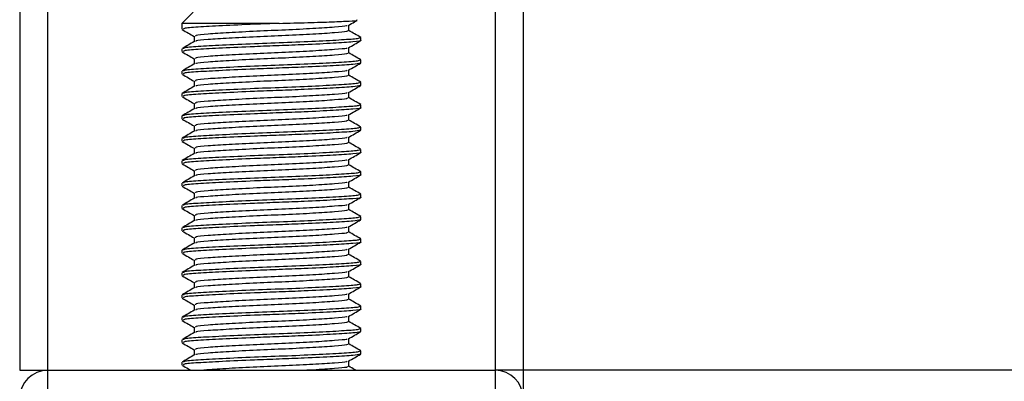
# Model space of a CAD drawing. Header units: millimetres. Extents: x 0 to 420, y 0 to 297.
# Tile 24 of 103: x 79.22 to 84.75, y 190.33 to 192.36. Entities that reach past the tile are written whole.
import ezdxf

# ---------------------------------------------------------------- set-up
doc = ezdxf.new("R2010")
doc.units = ezdxf.units.MM

msp = doc.modelspace()

# ---------------------------------------------------------------- linework, layer by layer
at = {"color": 7, "linetype": 'Continuous', "lineweight": 25}
for p, q in [((79.22102, 243.21663), (79.22102, 190.39268)), ((79.37823, 243.21663), (79.37823, 190.39268)), ((81.89366, 243.21663), (81.89366, 190.39268)), ((82.05087, 243.21663), (82.05087, 190.39268)), ((80.19574, 192.40502), (80.13286, 192.34214)), ((80.13286, 192.34214), (80.13286, 192.30889)), ((80.67956, 192.34214), (80.13286, 192.34214)), ((81.07095, 192.30098), (81.07095, 192.33164)), ((80.20093, 192.26954), (80.20093, 192.239)), ((81.13903, 192.24598), (81.13903, 192.26176)), ((80.13286, 192.19884), (80.13286, 192.18312)), ((81.07095, 192.17521), (81.07095, 192.20587)), ((80.20093, 192.14377), (80.20093, 192.11323)), ((81.13462, 192.12021), (81.13832, 192.11911)), ((81.13903, 192.12021), (81.13903, 192.13599)), ((80.13286, 192.07307), (80.13286, 192.05735)), ((81.07095, 192.04944), (81.07095, 192.08009)), ((80.20093, 192.018), (80.20093, 191.98746)), ((81.13462, 191.99444), (81.13832, 191.99334)), ((81.13903, 191.99444), (81.13903, 192.01022)), ((80.13286, 191.9473), (80.13286, 191.93158)), ((81.07095, 191.92367), (81.07095, 191.95432)), ((80.20093, 191.89222), (80.20093, 191.86169)), ((81.13903, 191.86867), (81.13903, 191.88445)), ((80.13286, 191.82153), (80.13286, 191.80581)), ((81.07095, 191.7979), (81.07095, 191.82855)), ((80.20093, 191.76645), (80.20093, 191.73591)), ((81.13903, 191.74289), (81.13903, 191.75868)), ((80.13286, 191.69576), (80.13286, 191.68004)), ((81.07095, 191.67212), (81.07095, 191.70278)), ((81.13462, 191.74289), (81.13832, 191.7418)), ((80.20093, 191.64068), (80.20093, 191.61014)), ((81.13903, 191.61712), (81.13903, 191.6329)), ((80.13286, 191.56999), (80.13286, 191.55426)), ((81.07095, 191.54635), (81.07095, 191.57701)), ((80.20093, 191.51491), (80.20093, 191.48437)), ((81.13903, 191.49135), (81.13903, 191.50713)), ((80.13286, 191.44421), (80.13286, 191.42849)), ((81.07095, 191.42058), (81.07095, 191.45124)), ((80.20093, 191.38914), (80.20093, 191.3586)), ((81.13903, 191.36558), (81.13903, 191.38136)), ((80.13286, 191.31844), (80.13286, 191.30272)), ((81.07095, 191.29481), (81.07095, 191.32547)), ((80.20093, 191.26337), (80.20093, 191.23283)), ((81.13903, 191.23981), (81.13903, 191.25559)), ((81.07095, 191.16904), (81.07095, 191.1997)), ((81.13462, 191.23981), (81.13832, 191.23871)), ((80.13286, 191.19267), (80.13286, 191.17695)), ((80.20093, 191.1376), (80.20093, 191.10706)), ((81.13903, 191.11404), (81.13903, 191.12982)), ((80.13286, 191.0669), (80.13286, 191.05118)), ((81.07095, 191.04327), (81.07095, 191.07392)), ((80.20093, 191.01183), (80.20093, 190.98129)), ((81.13903, 190.98827), (81.13903, 191.00405)), ((80.13286, 190.94113), (80.13286, 190.92541)), ((81.07095, 190.9175), (81.07095, 190.94815)), ((80.20093, 190.88605), (80.20093, 190.85551)), ((81.13903, 190.86249), (81.13903, 190.87828)), ((80.13286, 190.81536), (80.13286, 190.79964)), ((81.07095, 190.79173), (81.07095, 190.82238)), ((80.20093, 190.76028), (80.20093, 190.72974)), ((81.13903, 190.73672), (81.13903, 190.75251)), ((80.13286, 190.68959), (80.13286, 190.67386)), ((81.07095, 190.66595), (81.07095, 190.69661)), ((80.20093, 190.63451), (80.20093, 190.60397)), ((81.13462, 190.61095), (81.13832, 190.60985)), ((81.13903, 190.61095), (81.13903, 190.62673)), ((80.13286, 190.56381), (80.13286, 190.54809)), ((81.07095, 190.54018), (81.07095, 190.57084)), ((80.20093, 190.50874), (80.20093, 190.4782)), ((81.13462, 190.48518), (81.13832, 190.48408)), ((81.13903, 190.48518), (81.13903, 190.50096)), ((80.13286, 190.43804), (80.13286, 190.42232)), ((81.07095, 190.41441), (81.07095, 190.44507)), ((79.22102, 190.39268), (79.37823, 190.39268)), ((79.37823, 190.39268), (79.37823, 190.26691)), ((79.37823, 190.39268), (81.89366, 190.39268)), ((82.05087, 190.39268), (81.89366, 190.39268)), ((81.89366, 190.39268), (81.89366, 190.26691)), ((197.94913, 190.39268), (82.05087, 190.39268)), ((82.05087, 190.39268), (82.05087, 190.25433))]:
    msp.add_line(p, q, dxfattribs=at)
for centre, start, end in [((79.37823, 190.23547), 90, 180), ((81.89366, 190.23547), 0, 90)]:
    msp.add_arc(centre, 0.15721, start, end, dxfattribs=at)
for points, knots in [([(80.67956, 192.34214), (80.73441, 192.34348), (80.84409, 192.34618), (80.98313, 192.35079), (81.07884, 192.35505), (81.1242, 192.35824), (81.11596, 192.36036), (81.11371, 192.36094)], [0, 0, 0, 0, 0.2284813, 0.4569625, 0.6854437, 0.9140772, 1, 1, 1, 1]), ([(80.13479, 192.30705), (80.14618, 192.30046), (80.16823, 192.2877), (80.19027, 192.27493), (80.20093, 192.26875)], [0, 0, 0, 0, 0.5163558, 1, 1, 1, 1]), ([(80.67956, 192.34214), (80.63272, 192.34037), (80.52087, 192.33616), (80.35426, 192.32858), (80.21669, 192.32123), (80.13885, 192.31485), (80.14101, 192.31055), (80.14184, 192.30889)], [0, 0, 0, 0, 0.1684965, 0.4023825, 0.6300711, 0.8575321, 1, 1, 1, 1]), ([(81.06114, 192.33045), (81.06094, 192.3294), (81.06025, 192.32576), (80.99455, 192.32044), (80.87527, 192.3123), (80.71729, 192.3045), (80.549, 192.29757), (80.39246, 192.28927), (80.27338, 192.28193), (80.20603, 192.27553), (80.20793, 192.27122), (80.20867, 192.26955)], [0, 0, 0, 0, 0.0492908, 0.1712997, 0.2981292, 0.4238469, 0.5463291, 0.6737547, 0.7978, 0.9217212, 1, 1, 1, 1]), ([(81.0688, 192.33039), (81.08018, 192.33698), (81.09636, 192.34636), (81.11255, 192.35573), (81.11735, 192.35851)], [0, 0, 0, 0, 0.7031723, 1, 1, 1, 1]), ([(81.13049, 192.26176), (81.13085, 192.26001), (81.13174, 192.25565), (81.05174, 192.24968), (80.91244, 192.24155), (80.73009, 192.23376), (80.53539, 192.22682), (80.35436, 192.21852), (80.21666, 192.21118), (80.13885, 192.2048), (80.14101, 192.2005), (80.14184, 192.19884)], [0, 0, 0, 0, 0.0795242, 0.1977381, 0.3206174, 0.4424209, 0.5610929, 0.684549, 0.8047339, 0.9247987, 1, 1, 1, 1]), ([(81.06353, 192.30103), (81.06383, 192.29929), (81.06458, 192.29494), (80.99546, 192.28898), (80.87503, 192.28086), (80.71734, 192.27306), (80.54904, 192.26612), (80.39225, 192.25782), (80.27416, 192.25048), (80.20962, 192.24466), (80.21008, 192.24095), (80.21021, 192.23987)], [0, 0, 0, 0, 0.0812126, 0.2026951, 0.3289775, 0.4541529, 0.5761068, 0.7029826, 0.8264929, 0.9498795, 1, 1, 1, 1]), ([(81.13779, 192.26318), (81.1264, 192.26977), (81.10412, 192.28267), (81.08184, 192.29558), (81.07095, 192.30188)], [0, 0, 0, 0, 0.5112595, 1, 1, 1, 1]), ([(80.20243, 192.23986), (80.19104, 192.23327), (80.16826, 192.22007), (80.14549, 192.20689), (80.1341, 192.2003)], [0, 0, 0, 0, 0.4998987, 1, 1, 1, 1]), ([(81.13462, 192.24598), (81.13604, 192.24561), (81.14763, 192.24262), (81.09963, 192.23743), (80.99208, 192.23012), (80.83868, 192.22246), (80.68169, 192.21642), (80.52064, 192.21039), (80.35433, 192.2028), (80.21667, 192.19546), (80.13885, 192.18908), (80.14101, 192.18478), (80.14184, 192.18312)], [0, 0, 0, 0, 0.0167834, 0.13700153, 0.25698079, 0.38043598, 0.47226866, 0.56118953, 0.6846185, 0.80477694, 0.92481522, 1, 1, 1, 1]), ([(81.06114, 192.20468), (81.06094, 192.20363), (81.06025, 192.19999), (80.99455, 192.19467), (80.87527, 192.18653), (80.71729, 192.17873), (80.549, 192.17179), (80.39246, 192.16349), (80.27338, 192.15616), (80.20603, 192.14976), (80.20793, 192.14545), (80.20867, 192.14377)], [0, 0, 0, 0, 0.0492908, 0.1712997, 0.2981292, 0.4238469, 0.5463291, 0.6737547, 0.7978, 0.9217212, 1, 1, 1, 1]), ([(81.0688, 192.20462), (81.08018, 192.21121), (81.10294, 192.2244), (81.12571, 192.23758), (81.13709, 192.24417)], [0, 0, 0, 0, 0.4999098, 1, 1, 1, 1]), ([(80.13479, 192.18128), (80.14618, 192.17469), (80.16823, 192.16193), (80.19027, 192.14916), (80.20093, 192.14298)], [0, 0, 0, 0, 0.5163558, 1, 1, 1, 1]), ([(81.06353, 192.17526), (81.06383, 192.17352), (81.06458, 192.16917), (80.99546, 192.16321), (80.87503, 192.15509), (80.71734, 192.14729), (80.54904, 192.14035), (80.39225, 192.13205), (80.27416, 192.12471), (80.20962, 192.11888), (80.21008, 192.11517), (80.21021, 192.1141)], [0, 0, 0, 0, 0.0812126, 0.2026951, 0.3289775, 0.4541529, 0.5761068, 0.7029826, 0.8264929, 0.9498795, 1, 1, 1, 1]), ([(81.13779, 192.13741), (81.1264, 192.144), (81.10412, 192.1569), (81.08184, 192.16981), (81.07095, 192.17611)], [0, 0, 0, 0, 0.5112595, 1, 1, 1, 1]), ([(80.20243, 192.11409), (80.19104, 192.1075), (80.16826, 192.0943), (80.14549, 192.08112), (80.1341, 192.07452)], [0, 0, 0, 0, 0.4998987, 1, 1, 1, 1]), ([(81.13049, 192.13599), (81.13085, 192.13424), (81.13174, 192.12987), (81.05174, 192.12391), (80.91244, 192.11578), (80.73009, 192.10799), (80.53539, 192.10105), (80.35436, 192.09275), (80.21666, 192.08541), (80.13885, 192.07903), (80.14101, 192.07473), (80.14184, 192.07307)], [0, 0, 0, 0, 0.0795242, 0.1977381, 0.3206174, 0.4424209, 0.5610929, 0.684549, 0.8047339, 0.9247987, 1, 1, 1, 1]), ([(81.13407, 192.11841), (81.12449, 192.11615), (81.10436, 192.11139), (80.98973, 192.10436), (80.83914, 192.09669), (80.68159, 192.09065), (80.52068, 192.08462), (80.35431, 192.07703), (80.21667, 192.06969), (80.13885, 192.06331), (80.14101, 192.05901), (80.14184, 192.05735)], [0, 0, 0, 0, 0.11210007, 0.23554127, 0.36255871, 0.45704119, 0.54852784, 0.6755183, 0.79914386, 0.9226458, 1, 1, 1, 1]), ([(81.0688, 192.07885), (81.08018, 192.08544), (81.10294, 192.09863), (81.12571, 192.1118), (81.13709, 192.1184)], [0, 0, 0, 0, 0.4999098, 1, 1, 1, 1]), ([(80.13479, 192.05551), (80.14618, 192.04892), (80.16823, 192.03616), (80.19027, 192.02339), (80.20093, 192.01721)], [0, 0, 0, 0, 0.5163558, 1, 1, 1, 1]), ([(81.06114, 192.07891), (81.06094, 192.07786), (81.06025, 192.07422), (80.99455, 192.0689), (80.87527, 192.06075), (80.71729, 192.05296), (80.549, 192.04602), (80.39246, 192.03772), (80.27338, 192.03039), (80.20603, 192.02399), (80.20793, 192.01967), (80.20867, 192.018)], [0, 0, 0, 0, 0.04929084, 0.1712997, 0.29812922, 0.42384695, 0.54632913, 0.67375466, 0.7978, 0.92172117, 1, 1, 1, 1]), ([(81.06353, 192.04949), (81.06383, 192.04775), (81.06458, 192.0434), (80.99546, 192.03744), (80.87503, 192.02931), (80.71734, 192.02152), (80.54904, 192.01458), (80.39225, 192.00628), (80.27416, 191.99894), (80.20962, 191.99311), (80.21008, 191.9894), (80.21021, 191.98833)], [0, 0, 0, 0, 0.0812126, 0.2026951, 0.3289775, 0.4541529, 0.5761068, 0.7029826, 0.8264929, 0.9498795, 1, 1, 1, 1]), ([(81.13779, 192.01164), (81.1264, 192.01823), (81.10412, 192.03113), (81.08184, 192.04403), (81.07095, 192.05034)], [0, 0, 0, 0, 0.5112595, 1, 1, 1, 1]), ([(80.20243, 191.98832), (80.19104, 191.98172), (80.16826, 191.96853), (80.14549, 191.95535), (80.1341, 191.94875)], [0, 0, 0, 0, 0.4998987, 1, 1, 1, 1]), ([(81.13049, 192.01022), (81.13085, 192.00846), (81.13174, 192.0041), (81.05174, 191.99813), (80.91244, 191.99001), (80.73009, 191.98221), (80.53539, 191.97528), (80.35436, 191.96698), (80.21666, 191.95964), (80.13885, 191.95326), (80.14101, 191.94896), (80.14184, 191.9473)], [0, 0, 0, 0, 0.0795242, 0.1977381, 0.3206174, 0.4424209, 0.5610929, 0.684549, 0.8047339, 0.9247987, 1, 1, 1, 1]), ([(81.13407, 191.99264), (81.12449, 191.99038), (81.10436, 191.98562), (80.98973, 191.97859), (80.83914, 191.97092), (80.68159, 191.96488), (80.52068, 191.95885), (80.35431, 191.95126), (80.21667, 191.94392), (80.13885, 191.93754), (80.14101, 191.93323), (80.14184, 191.93158)], [0, 0, 0, 0, 0.1121001, 0.2355413, 0.3625587, 0.4570412, 0.5485278, 0.6755183, 0.7991439, 0.9226458, 1, 1, 1, 1]), ([(81.0688, 191.95308), (81.08018, 191.95967), (81.10294, 191.97285), (81.12571, 191.98603), (81.13709, 191.99262)], [0, 0, 0, 0, 0.4999098, 1, 1, 1, 1]), ([(80.13479, 191.92974), (80.14618, 191.92315), (80.16823, 191.91038), (80.19027, 191.89761), (80.20093, 191.89144)], [0, 0, 0, 0, 0.5163558, 1, 1, 1, 1]), ([(81.06114, 191.95314), (81.06094, 191.95209), (81.06025, 191.94845), (80.99455, 191.94312), (80.87527, 191.93498), (80.71729, 191.92719), (80.549, 191.92025), (80.39246, 191.91195), (80.27338, 191.90461), (80.20603, 191.89822), (80.20793, 191.8939), (80.20867, 191.89223)], [0, 0, 0, 0, 0.0492908, 0.1712997, 0.2981292, 0.4238469, 0.5463291, 0.6737547, 0.7978, 0.9217212, 1, 1, 1, 1]), ([(81.06353, 191.92372), (81.06383, 191.92198), (81.06458, 191.91762), (80.99546, 191.91167), (80.87503, 191.90354), (80.71734, 191.89575), (80.54904, 191.88881), (80.39225, 191.88051), (80.27416, 191.87317), (80.20962, 191.86734), (80.21008, 191.86363), (80.21021, 191.86256)], [0, 0, 0, 0, 0.0812126, 0.2026951, 0.3289775, 0.4541529, 0.5761068, 0.7029826, 0.8264929, 0.9498795, 1, 1, 1, 1]), ([(81.13779, 191.88587), (81.1264, 191.89246), (81.10412, 191.90536), (81.08184, 191.91826), (81.07095, 191.92457)], [0, 0, 0, 0, 0.5112595, 1, 1, 1, 1]), ([(80.20243, 191.86255), (80.19104, 191.85595), (80.16826, 191.84276), (80.14549, 191.82958), (80.1341, 191.82298)], [0, 0, 0, 0, 0.4998987, 1, 1, 1, 1]), ([(81.13049, 191.88445), (81.13085, 191.88269), (81.13174, 191.87833), (81.05174, 191.87236), (80.91244, 191.86424), (80.73009, 191.85644), (80.53539, 191.84951), (80.35436, 191.84121), (80.21666, 191.83387), (80.13885, 191.82749), (80.14101, 191.82318), (80.14184, 191.82153)], [0, 0, 0, 0, 0.0795242, 0.1977381, 0.3206174, 0.4424209, 0.5610929, 0.684549, 0.8047339, 0.9247987, 1, 1, 1, 1]), ([(81.13462, 191.86867), (81.13604, 191.8683), (81.14763, 191.8653), (81.09963, 191.86012), (80.99208, 191.8528), (80.83868, 191.84515), (80.68169, 191.83911), (80.52064, 191.83308), (80.35433, 191.82549), (80.21667, 191.81814), (80.13885, 191.81177), (80.14101, 191.80746), (80.14184, 191.80581)], [0, 0, 0, 0, 0.0167834, 0.1370015, 0.2569808, 0.380436, 0.4722687, 0.5611895, 0.6846185, 0.8047769, 0.9248152, 1, 1, 1, 1]), ([(81.0688, 191.82731), (81.08018, 191.8339), (81.10294, 191.84708), (81.12571, 191.86026), (81.13709, 191.86685)], [0, 0, 0, 0, 0.4999098, 1, 1, 1, 1]), ([(81.06114, 191.82736), (81.06094, 191.82632), (81.06025, 191.82268), (80.99455, 191.81735), (80.87527, 191.80921), (80.71729, 191.80142), (80.549, 191.79448), (80.39246, 191.78618), (80.27338, 191.77884), (80.20603, 191.77245), (80.20793, 191.76813), (80.20867, 191.76646)], [0, 0, 0, 0, 0.0492908, 0.1712997, 0.2981292, 0.4238469, 0.5463291, 0.6737547, 0.7978, 0.9217212, 1, 1, 1, 1]), ([(80.13479, 191.80397), (80.14618, 191.79738), (80.16823, 191.78461), (80.19027, 191.77184), (80.20093, 191.76567)], [0, 0, 0, 0, 0.5163558, 1, 1, 1, 1]), ([(81.13049, 191.75868), (81.13085, 191.75692), (81.13174, 191.75256), (81.05174, 191.74659), (80.91244, 191.73847), (80.73009, 191.73067), (80.53539, 191.72373), (80.35436, 191.71543), (80.21666, 191.7081), (80.13885, 191.70172), (80.14101, 191.69741), (80.14184, 191.69576)], [0, 0, 0, 0, 0.0795242, 0.1977381, 0.3206174, 0.4424209, 0.5610929, 0.684549, 0.8047339, 0.9247987, 1, 1, 1, 1]), ([(81.06353, 191.79795), (81.06383, 191.7962), (81.06458, 191.79185), (80.99546, 191.7859), (80.87503, 191.77777), (80.71734, 191.76998), (80.54904, 191.76304), (80.39225, 191.75474), (80.27416, 191.74739), (80.20962, 191.74157), (80.21008, 191.73786), (80.21021, 191.73679)], [0, 0, 0, 0, 0.08121257, 0.20269512, 0.32897753, 0.45415295, 0.57610678, 0.70298262, 0.82649287, 0.94987948, 1, 1, 1, 1]), ([(81.13779, 191.7601), (81.1264, 191.76669), (81.10412, 191.77959), (81.08184, 191.79249), (81.07095, 191.7988)], [0, 0, 0, 0, 0.5112595, 1, 1, 1, 1]), ([(80.20243, 191.73678), (80.19104, 191.73018), (80.16826, 191.71699), (80.14549, 191.7038), (80.1341, 191.69721)], [0, 0, 0, 0, 0.4998987, 1, 1, 1, 1]), ([(81.13407, 191.7411), (81.12449, 191.73883), (81.10436, 191.73407), (80.98973, 191.72705), (80.83914, 191.71937), (80.68159, 191.71333), (80.52068, 191.70731), (80.35431, 191.69972), (80.21667, 191.69237), (80.13885, 191.68599), (80.14101, 191.68169), (80.14184, 191.68004)], [0, 0, 0, 0, 0.1121001, 0.2355413, 0.3625587, 0.4570412, 0.5485278, 0.6755183, 0.7991439, 0.9226458, 1, 1, 1, 1]), ([(81.06114, 191.70159), (81.06094, 191.70055), (81.06025, 191.69691), (80.99455, 191.69158), (80.87527, 191.68344), (80.71729, 191.67565), (80.549, 191.66871), (80.39246, 191.66041), (80.27338, 191.65307), (80.20603, 191.64668), (80.20793, 191.64236), (80.20867, 191.64069)], [0, 0, 0, 0, 0.0492908, 0.1712997, 0.2981292, 0.4238469, 0.5463291, 0.6737547, 0.7978, 0.9217212, 1, 1, 1, 1]), ([(81.0688, 191.70154), (81.08018, 191.70813), (81.10294, 191.72131), (81.12571, 191.73449), (81.13709, 191.74108)], [0, 0, 0, 0, 0.4999098, 1, 1, 1, 1]), ([(80.13479, 191.6782), (80.14618, 191.67161), (80.16823, 191.65884), (80.19027, 191.64607), (80.20093, 191.6399)], [0, 0, 0, 0, 0.5163558, 1, 1, 1, 1]), ([(81.06353, 191.67218), (81.06383, 191.67043), (81.06458, 191.66608), (80.99546, 191.66012), (80.87503, 191.652), (80.71734, 191.6442), (80.54904, 191.63727), (80.39225, 191.62897), (80.27416, 191.62162), (80.20962, 191.6158), (80.21008, 191.61209), (80.21021, 191.61102)], [0, 0, 0, 0, 0.0812126, 0.2026951, 0.3289775, 0.4541529, 0.5761068, 0.7029826, 0.8264929, 0.9498795, 1, 1, 1, 1]), ([(81.13779, 191.63432), (81.1264, 191.64092), (81.10412, 191.65382), (81.08184, 191.66672), (81.07095, 191.67303)], [0, 0, 0, 0, 0.5112595, 1, 1, 1, 1]), ([(80.20243, 191.61101), (80.19104, 191.60441), (80.16826, 191.59122), (80.14549, 191.57803), (80.1341, 191.57144)], [0, 0, 0, 0, 0.49989867, 1, 1, 1, 1]), ([(81.13049, 191.6329), (81.13085, 191.63115), (81.13174, 191.62679), (81.05174, 191.62082), (80.91244, 191.6127), (80.73009, 191.6049), (80.53539, 191.59796), (80.35436, 191.58966), (80.21666, 191.58233), (80.13885, 191.57594), (80.14101, 191.57164), (80.14184, 191.56999)], [0, 0, 0, 0, 0.0795242, 0.1977381, 0.3206174, 0.4424209, 0.5610929, 0.684549, 0.8047339, 0.9247987, 1, 1, 1, 1]), ([(81.13462, 191.61712), (81.13604, 191.61676), (81.14763, 191.61376), (81.09963, 191.60858), (80.99208, 191.60126), (80.83868, 191.5936), (80.68169, 191.58756), (80.52064, 191.58154), (80.35433, 191.57395), (80.21667, 191.5666), (80.13885, 191.56022), (80.14101, 191.55592), (80.14184, 191.55426)], [0, 0, 0, 0, 0.0167834, 0.13700153, 0.25698079, 0.38043598, 0.47226866, 0.56118953, 0.6846185, 0.80477694, 0.92481522, 1, 1, 1, 1]), ([(81.0688, 191.57576), (81.08018, 191.58236), (81.10294, 191.59554), (81.12571, 191.60872), (81.13709, 191.61531)], [0, 0, 0, 0, 0.4999098, 1, 1, 1, 1]), ([(80.13479, 191.55242), (80.14618, 191.54583), (80.16823, 191.53307), (80.19027, 191.5203), (80.20093, 191.51412)], [0, 0, 0, 0, 0.5163558, 1, 1, 1, 1]), ([(81.06114, 191.57582), (81.06094, 191.57477), (81.06025, 191.57113), (80.99455, 191.56581), (80.87527, 191.55767), (80.71729, 191.54988), (80.549, 191.54294), (80.39246, 191.53464), (80.27338, 191.5273), (80.20603, 191.52091), (80.20793, 191.51659), (80.20867, 191.51492)], [0, 0, 0, 0, 0.0492908, 0.1712997, 0.2981292, 0.4238469, 0.5463291, 0.6737547, 0.7978, 0.9217212, 1, 1, 1, 1]), ([(81.06353, 191.5464), (81.06383, 191.54466), (81.06458, 191.54031), (80.99546, 191.53435), (80.87503, 191.52623), (80.71734, 191.51843), (80.54904, 191.51149), (80.39225, 191.5032), (80.27416, 191.49585), (80.20962, 191.49003), (80.21008, 191.48632), (80.21021, 191.48525)], [0, 0, 0, 0, 0.0812126, 0.2026951, 0.3289775, 0.4541529, 0.5761068, 0.7029826, 0.8264929, 0.9498795, 1, 1, 1, 1]), ([(81.13779, 191.50855), (81.1264, 191.51515), (81.10412, 191.52804), (81.08184, 191.54095), (81.07095, 191.54726)], [0, 0, 0, 0, 0.5112595, 1, 1, 1, 1]), ([(80.20243, 191.48523), (80.19104, 191.47864), (80.16826, 191.46545), (80.14549, 191.45226), (80.1341, 191.44567)], [0, 0, 0, 0, 0.4998987, 1, 1, 1, 1]), ([(81.13049, 191.50713), (81.13085, 191.50538), (81.13174, 191.50102), (81.05174, 191.49505), (80.91244, 191.48693), (80.73009, 191.47913), (80.53539, 191.47219), (80.35436, 191.46389), (80.21666, 191.45655), (80.13885, 191.45017), (80.14101, 191.44587), (80.14184, 191.44421)], [0, 0, 0, 0, 0.0795242, 0.1977381, 0.3206174, 0.4424209, 0.5610929, 0.684549, 0.8047339, 0.9247987, 1, 1, 1, 1]), ([(81.13462, 191.49135), (81.13604, 191.49098), (81.14763, 191.48799), (81.09963, 191.4828), (80.99208, 191.47549), (80.83868, 191.46783), (80.68169, 191.46179), (80.52064, 191.45577), (80.35433, 191.44818), (80.21667, 191.44083), (80.13885, 191.43445), (80.14101, 191.43015), (80.14184, 191.42849)], [0, 0, 0, 0, 0.0167834, 0.1370015, 0.2569808, 0.380436, 0.4722687, 0.5611895, 0.6846185, 0.8047769, 0.9248152, 1, 1, 1, 1]), ([(81.0688, 191.44999), (81.08018, 191.45658), (81.10294, 191.46977), (81.12571, 191.48295), (81.13709, 191.48954)], [0, 0, 0, 0, 0.4999098, 1, 1, 1, 1]), ([(80.13479, 191.42665), (80.14618, 191.42006), (80.16823, 191.4073), (80.19027, 191.39453), (80.20093, 191.38835)], [0, 0, 0, 0, 0.51635581, 1, 1, 1, 1]), ([(81.06114, 191.45005), (81.06094, 191.449), (81.06025, 191.44536), (80.99455, 191.44004), (80.87527, 191.4319), (80.71729, 191.42411), (80.549, 191.41717), (80.39246, 191.40887), (80.27338, 191.40153), (80.20603, 191.39513), (80.20793, 191.39082), (80.20867, 191.38915)], [0, 0, 0, 0, 0.0492908, 0.1712997, 0.2981292, 0.4238469, 0.5463291, 0.6737547, 0.7978, 0.9217212, 1, 1, 1, 1]), ([(81.06353, 191.42063), (81.06383, 191.41889), (81.06458, 191.41454), (80.99546, 191.40858), (80.87503, 191.40046), (80.71734, 191.39266), (80.54904, 191.38572), (80.39225, 191.37743), (80.27416, 191.37008), (80.20962, 191.36426), (80.21008, 191.36055), (80.21021, 191.35947)], [0, 0, 0, 0, 0.0812126, 0.2026951, 0.3289775, 0.4541529, 0.5761068, 0.7029826, 0.8264929, 0.9498795, 1, 1, 1, 1]), ([(81.13779, 191.38278), (81.1264, 191.38938), (81.10412, 191.40227), (81.08184, 191.41518), (81.07095, 191.42149)], [0, 0, 0, 0, 0.5112595, 1, 1, 1, 1]), ([(81.13049, 191.38136), (81.13085, 191.37961), (81.13174, 191.37525), (81.05174, 191.36928), (80.91244, 191.36115), (80.73009, 191.35336), (80.53539, 191.34642), (80.35436, 191.33812), (80.21666, 191.33078), (80.13885, 191.3244), (80.14101, 191.3201), (80.14184, 191.31844)], [0, 0, 0, 0, 0.07952416, 0.19773806, 0.32061745, 0.44242089, 0.56109289, 0.68454905, 0.80473395, 0.92479867, 1, 1, 1, 1]), ([(81.13462, 191.36558), (81.13604, 191.36521), (81.14763, 191.36222), (81.09963, 191.35703), (80.99208, 191.34972), (80.83868, 191.34206), (80.68169, 191.33602), (80.52064, 191.33), (80.35433, 191.32241), (80.21667, 191.31506), (80.13885, 191.30868), (80.14101, 191.30438), (80.14184, 191.30272)], [0, 0, 0, 0, 0.0167834, 0.1370015, 0.2569808, 0.380436, 0.4722687, 0.5611895, 0.6846185, 0.8047769, 0.9248152, 1, 1, 1, 1]), ([(81.0688, 191.32422), (81.08018, 191.33081), (81.10294, 191.344), (81.12571, 191.35718), (81.13709, 191.36377)], [0, 0, 0, 0, 0.4999098, 1, 1, 1, 1]), ([(80.20243, 191.35946), (80.19104, 191.35287), (80.16826, 191.33968), (80.14549, 191.32649), (80.1341, 191.3199)], [0, 0, 0, 0, 0.4998987, 1, 1, 1, 1]), ([(81.06114, 191.32428), (81.06094, 191.32323), (81.06025, 191.31959), (80.99455, 191.31427), (80.87527, 191.30613), (80.71729, 191.29833), (80.549, 191.29139), (80.39246, 191.2831), (80.27338, 191.27576), (80.20603, 191.26936), (80.20793, 191.26505), (80.20867, 191.26338)], [0, 0, 0, 0, 0.0492908, 0.1712997, 0.2981292, 0.4238469, 0.5463291, 0.6737547, 0.7978, 0.9217212, 1, 1, 1, 1]), ([(80.13479, 191.30088), (80.14618, 191.29429), (80.16823, 191.28153), (80.19027, 191.26876), (80.20093, 191.26258)], [0, 0, 0, 0, 0.5163558, 1, 1, 1, 1]), ([(81.13049, 191.25559), (81.13085, 191.25384), (81.13174, 191.24947), (81.05174, 191.24351), (80.91244, 191.23538), (80.73009, 191.22759), (80.53539, 191.22065), (80.35436, 191.21235), (80.21666, 191.20501), (80.13885, 191.19863), (80.14101, 191.19433), (80.14184, 191.19267)], [0, 0, 0, 0, 0.0795242, 0.1977381, 0.3206174, 0.4424209, 0.5610929, 0.684549, 0.8047339, 0.9247987, 1, 1, 1, 1]), ([(81.06353, 191.29486), (81.06383, 191.29312), (81.06458, 191.28877), (80.99546, 191.28281), (80.87503, 191.27469), (80.71734, 191.26689), (80.54904, 191.25995), (80.39225, 191.25165), (80.27416, 191.24431), (80.20962, 191.23849), (80.21008, 191.23478), (80.21021, 191.2337)], [0, 0, 0, 0, 0.0812126, 0.2026951, 0.3289775, 0.4541529, 0.5761068, 0.7029826, 0.8264929, 0.9498795, 1, 1, 1, 1]), ([(81.13779, 191.25701), (81.1264, 191.2636), (81.10412, 191.2765), (81.08184, 191.28941), (81.07095, 191.29571)], [0, 0, 0, 0, 0.5112595, 1, 1, 1, 1]), ([(80.20243, 191.23369), (80.19104, 191.2271), (80.16826, 191.2139), (80.14549, 191.20072), (80.1341, 191.19412)], [0, 0, 0, 0, 0.4998987, 1, 1, 1, 1]), ([(81.13407, 191.23801), (81.12449, 191.23575), (81.10436, 191.23099), (80.98973, 191.22396), (80.83914, 191.21629), (80.68159, 191.21025), (80.52068, 191.20422), (80.35431, 191.19663), (80.21667, 191.18929), (80.13885, 191.18291), (80.14101, 191.17861), (80.14184, 191.17695)], [0, 0, 0, 0, 0.1121001, 0.2355413, 0.3625587, 0.4570412, 0.5485278, 0.6755183, 0.7991439, 0.9226458, 1, 1, 1, 1]), ([(81.06114, 191.19851), (81.06094, 191.19746), (81.06025, 191.19382), (80.99455, 191.1885), (80.87527, 191.18035), (80.71729, 191.17256), (80.549, 191.16562), (80.39246, 191.15732), (80.27338, 191.14999), (80.20603, 191.14359), (80.20793, 191.13928), (80.20867, 191.1376)], [0, 0, 0, 0, 0.04929084, 0.1712997, 0.29812922, 0.42384695, 0.54632913, 0.67375466, 0.7978, 0.92172117, 1, 1, 1, 1]), ([(81.0688, 191.19845), (81.08018, 191.20504), (81.10294, 191.21823), (81.12571, 191.23141), (81.13709, 191.238)], [0, 0, 0, 0, 0.4999098, 1, 1, 1, 1]), ([(80.13479, 191.17511), (80.14618, 191.16852), (80.16823, 191.15576), (80.19027, 191.14299), (80.20093, 191.13681)], [0, 0, 0, 0, 0.5163558, 1, 1, 1, 1]), ([(81.06353, 191.16909), (81.06383, 191.16735), (81.06458, 191.163), (80.99546, 191.15704), (80.87503, 191.14892), (80.71734, 191.14112), (80.54904, 191.13418), (80.39225, 191.12588), (80.27416, 191.11854), (80.20962, 191.11271), (80.21008, 191.109), (80.21021, 191.10793)], [0, 0, 0, 0, 0.0812126, 0.2026951, 0.3289775, 0.4541529, 0.5761068, 0.7029826, 0.8264929, 0.9498795, 1, 1, 1, 1]), ([(81.13779, 191.13124), (81.1264, 191.13783), (81.10412, 191.15073), (81.08184, 191.16364), (81.07095, 191.16994)], [0, 0, 0, 0, 0.5112595, 1, 1, 1, 1]), ([(80.20243, 191.10792), (80.19104, 191.10133), (80.16826, 191.08813), (80.14549, 191.07495), (80.1341, 191.06835)], [0, 0, 0, 0, 0.4998987, 1, 1, 1, 1]), ([(81.13049, 191.12982), (81.13085, 191.12807), (81.13174, 191.1237), (81.05174, 191.11774), (80.91244, 191.10961), (80.73009, 191.10182), (80.53539, 191.09488), (80.35436, 191.08658), (80.21666, 191.07924), (80.13885, 191.07286), (80.14101, 191.06856), (80.14184, 191.0669)], [0, 0, 0, 0, 0.0795242, 0.1977381, 0.3206174, 0.4424209, 0.5610929, 0.684549, 0.8047339, 0.9247987, 1, 1, 1, 1]), ([(81.13462, 191.11404), (81.13604, 191.11367), (81.14763, 191.11068), (81.09963, 191.10549), (80.99208, 191.09818), (80.83868, 191.09052), (80.68169, 191.08448), (80.52064, 191.07845), (80.35433, 191.07086), (80.21667, 191.06352), (80.13885, 191.05714), (80.14101, 191.05284), (80.14184, 191.05118)], [0, 0, 0, 0, 0.0167834, 0.1370015, 0.2569808, 0.380436, 0.4722687, 0.5611895, 0.6846185, 0.8047769, 0.9248152, 1, 1, 1, 1]), ([(81.0688, 191.07268), (81.08018, 191.07927), (81.10294, 191.09246), (81.12571, 191.10563), (81.13709, 191.11222)], [0, 0, 0, 0, 0.4999098, 1, 1, 1, 1]), ([(80.13479, 191.04934), (80.14618, 191.04275), (80.16823, 191.02999), (80.19027, 191.01722), (80.20093, 191.01104)], [0, 0, 0, 0, 0.5163558, 1, 1, 1, 1]), ([(81.06114, 191.07274), (81.06094, 191.07169), (81.06025, 191.06805), (80.99455, 191.06272), (80.87527, 191.05458), (80.71729, 191.04679), (80.549, 191.03985), (80.39246, 191.03155), (80.27338, 191.02422), (80.20603, 191.01782), (80.20793, 191.0135), (80.20867, 191.01183)], [0, 0, 0, 0, 0.0492908, 0.1712997, 0.2981292, 0.4238469, 0.5463291, 0.6737547, 0.7978, 0.9217212, 1, 1, 1, 1]), ([(81.06353, 191.04332), (81.06383, 191.04158), (81.06458, 191.03723), (80.99546, 191.03127), (80.87503, 191.02314), (80.71734, 191.01535), (80.54904, 191.00841), (80.39225, 191.00011), (80.27416, 190.99277), (80.20962, 190.98694), (80.21008, 190.98323), (80.21021, 190.98216)], [0, 0, 0, 0, 0.0812126, 0.2026951, 0.3289775, 0.4541529, 0.5761068, 0.7029826, 0.8264929, 0.9498795, 1, 1, 1, 1]), ([(81.13779, 191.00547), (81.1264, 191.01206), (81.10412, 191.02496), (81.08184, 191.03786), (81.07095, 191.04417)], [0, 0, 0, 0, 0.5112595, 1, 1, 1, 1]), ([(80.20243, 190.98215), (80.19104, 190.97555), (80.16826, 190.96236), (80.14549, 190.94918), (80.1341, 190.94258)], [0, 0, 0, 0, 0.4998987, 1, 1, 1, 1]), ([(81.13049, 191.00405), (81.13085, 191.00229), (81.13174, 190.99793), (81.05174, 190.99196), (80.91244, 190.98384), (80.73009, 190.97604), (80.53539, 190.96911), (80.35436, 190.96081), (80.21666, 190.95347), (80.13885, 190.94709), (80.14101, 190.94279), (80.14184, 190.94113)], [0, 0, 0, 0, 0.0795242, 0.1977381, 0.3206174, 0.4424209, 0.5610929, 0.684549, 0.8047339, 0.9247987, 1, 1, 1, 1]), ([(81.13462, 190.98827), (81.13604, 190.9879), (81.14763, 190.9849), (81.09963, 190.97972), (80.99208, 190.9724), (80.83868, 190.96475), (80.68169, 190.95871), (80.52064, 190.95268), (80.35433, 190.94509), (80.21667, 190.93775), (80.13885, 190.93137), (80.14101, 190.92706), (80.14184, 190.92541)], [0, 0, 0, 0, 0.0167834, 0.1370015, 0.2569808, 0.380436, 0.4722687, 0.5611895, 0.6846185, 0.8047769, 0.9248152, 1, 1, 1, 1]), ([(81.0688, 190.94691), (81.08018, 190.9535), (81.10294, 190.96668), (81.12571, 190.97986), (81.13709, 190.98645)], [0, 0, 0, 0, 0.4999098, 1, 1, 1, 1]), ([(80.13479, 190.92357), (80.14618, 190.91698), (80.16823, 190.90421), (80.19027, 190.89144), (80.20093, 190.88527)], [0, 0, 0, 0, 0.5163558, 1, 1, 1, 1]), ([(81.06114, 190.94697), (81.06094, 190.94592), (81.06025, 190.94228), (80.99455, 190.93695), (80.87527, 190.92881), (80.71729, 190.92102), (80.549, 190.91408), (80.39246, 190.90578), (80.27338, 190.89844), (80.20603, 190.89205), (80.20793, 190.88773), (80.20867, 190.88606)], [0, 0, 0, 0, 0.04929084, 0.1712997, 0.29812922, 0.42384695, 0.54632913, 0.67375466, 0.7978, 0.92172117, 1, 1, 1, 1]), ([(81.13049, 190.87828), (81.13085, 190.87652), (81.13174, 190.87216), (81.05174, 190.86619), (80.91244, 190.85807), (80.73009, 190.85027), (80.53539, 190.84333), (80.35436, 190.83503), (80.21666, 190.8277), (80.13885, 190.82132), (80.14101, 190.81701), (80.14184, 190.81536)], [0, 0, 0, 0, 0.0795242, 0.1977381, 0.3206174, 0.4424209, 0.5610929, 0.684549, 0.8047339, 0.9247987, 1, 1, 1, 1]), ([(81.06353, 190.91755), (81.06383, 190.91581), (81.06458, 190.91145), (80.99546, 190.9055), (80.87503, 190.89737), (80.71734, 190.88958), (80.54904, 190.88264), (80.39225, 190.87434), (80.27416, 190.867), (80.20962, 190.86117), (80.21008, 190.85746), (80.21021, 190.85639)], [0, 0, 0, 0, 0.0812126, 0.2026951, 0.3289775, 0.4541529, 0.5761068, 0.7029826, 0.8264929, 0.9498795, 1, 1, 1, 1]), ([(81.13779, 190.8797), (81.1264, 190.88629), (81.10412, 190.89919), (81.08184, 190.91209), (81.07095, 190.9184)], [0, 0, 0, 0, 0.5112595, 1, 1, 1, 1]), ([(80.20243, 190.85638), (80.19104, 190.84978), (80.16826, 190.83659), (80.14549, 190.8234), (80.1341, 190.81681)], [0, 0, 0, 0, 0.4998987, 1, 1, 1, 1]), ([(81.13462, 190.86249), (81.13604, 190.86213), (81.14763, 190.85913), (81.09963, 190.85395), (80.99208, 190.84663), (80.83868, 190.83898), (80.68169, 190.83293), (80.52064, 190.82691), (80.35433, 190.81932), (80.21667, 190.81197), (80.13885, 190.80559), (80.14101, 190.80129), (80.14184, 190.79964)], [0, 0, 0, 0, 0.0167834, 0.1370015, 0.2569808, 0.380436, 0.4722687, 0.5611895, 0.6846185, 0.8047769, 0.9248152, 1, 1, 1, 1]), ([(81.06114, 190.82119), (81.06094, 190.82015), (81.06025, 190.81651), (80.99455, 190.81118), (80.87527, 190.80304), (80.71729, 190.79525), (80.549, 190.78831), (80.39246, 190.78001), (80.27338, 190.77267), (80.20603, 190.76628), (80.20793, 190.76196), (80.20867, 190.76029)], [0, 0, 0, 0, 0.0492908, 0.1712997, 0.2981292, 0.4238469, 0.5463291, 0.6737547, 0.7978, 0.9217212, 1, 1, 1, 1]), ([(81.0688, 190.82114), (81.08018, 190.82773), (81.10294, 190.84091), (81.12571, 190.85409), (81.13709, 190.86068)], [0, 0, 0, 0, 0.4999098, 1, 1, 1, 1]), ([(80.13479, 190.7978), (80.14618, 190.79121), (80.16823, 190.77844), (80.19027, 190.76567), (80.20093, 190.7595)], [0, 0, 0, 0, 0.5163558, 1, 1, 1, 1]), ([(81.06353, 190.79178), (81.06383, 190.79003), (81.06458, 190.78568), (80.99546, 190.77972), (80.87503, 190.7716), (80.71734, 190.76381), (80.54904, 190.75687), (80.39225, 190.74857), (80.27416, 190.74122), (80.20962, 190.7354), (80.21008, 190.73169), (80.21021, 190.73062)], [0, 0, 0, 0, 0.0812126, 0.2026951, 0.3289775, 0.4541529, 0.5761068, 0.7029826, 0.8264929, 0.9498795, 1, 1, 1, 1]), ([(81.13779, 190.75393), (81.1264, 190.76052), (81.10412, 190.77342), (81.08184, 190.78632), (81.07095, 190.79263)], [0, 0, 0, 0, 0.5112595, 1, 1, 1, 1]), ([(80.20243, 190.73061), (80.19104, 190.72401), (80.16826, 190.71082), (80.14549, 190.69763), (80.1341, 190.69104)], [0, 0, 0, 0, 0.4998987, 1, 1, 1, 1]), ([(81.13049, 190.75251), (81.13085, 190.75075), (81.13174, 190.74639), (81.05174, 190.74042), (80.91244, 190.7323), (80.73009, 190.7245), (80.53539, 190.71756), (80.35436, 190.70926), (80.21666, 190.70193), (80.13885, 190.69554), (80.14101, 190.69124), (80.14184, 190.68959)], [0, 0, 0, 0, 0.0795242, 0.1977381, 0.3206174, 0.4424209, 0.5610929, 0.684549, 0.8047339, 0.9247987, 1, 1, 1, 1]), ([(81.13462, 190.73672), (81.13604, 190.73636), (81.14763, 190.73336), (81.09963, 190.72818), (80.99208, 190.72086), (80.83868, 190.71321), (80.68169, 190.70716), (80.52064, 190.70114), (80.35433, 190.69355), (80.21667, 190.6862), (80.13885, 190.67982), (80.14101, 190.67552), (80.14184, 190.67386)], [0, 0, 0, 0, 0.0167834, 0.1370015, 0.2569808, 0.380436, 0.4722687, 0.5611895, 0.6846185, 0.8047769, 0.9248152, 1, 1, 1, 1]), ([(81.0688, 190.69536), (81.08018, 190.70196), (81.10294, 190.71514), (81.12571, 190.72832), (81.13709, 190.73491)], [0, 0, 0, 0, 0.4999098, 1, 1, 1, 1]), ([(80.13479, 190.67203), (80.14618, 190.66543), (80.16823, 190.65267), (80.19027, 190.6399), (80.20093, 190.63372)], [0, 0, 0, 0, 0.5163558, 1, 1, 1, 1]), ([(81.06114, 190.69542), (81.06094, 190.69437), (81.06025, 190.69073), (80.99455, 190.68541), (80.87527, 190.67727), (80.71729, 190.66948), (80.549, 190.66254), (80.39246, 190.65424), (80.27338, 190.6469), (80.20603, 190.64051), (80.20793, 190.63619), (80.20867, 190.63452)], [0, 0, 0, 0, 0.0492908, 0.1712997, 0.2981292, 0.4238469, 0.5463291, 0.6737547, 0.7978, 0.9217212, 1, 1, 1, 1]), ([(81.06353, 190.66601), (81.06383, 190.66426), (81.06458, 190.65991), (80.99546, 190.65395), (80.87503, 190.64583), (80.71734, 190.63803), (80.54904, 190.6311), (80.39225, 190.6228), (80.27416, 190.61545), (80.20962, 190.60963), (80.21008, 190.60592), (80.21021, 190.60485)], [0, 0, 0, 0, 0.0812126, 0.2026951, 0.3289775, 0.4541529, 0.5761068, 0.7029826, 0.8264929, 0.9498795, 1, 1, 1, 1]), ([(81.13779, 190.62815), (81.1264, 190.63475), (81.10412, 190.64765), (81.08184, 190.66055), (81.07095, 190.66686)], [0, 0, 0, 0, 0.5112595, 1, 1, 1, 1]), ([(80.20243, 190.60484), (80.19104, 190.59824), (80.16826, 190.58505), (80.14549, 190.57186), (80.1341, 190.56527)], [0, 0, 0, 0, 0.4998987, 1, 1, 1, 1]), ([(81.13049, 190.62673), (81.13085, 190.62498), (81.13174, 190.62062), (81.05174, 190.61465), (80.91244, 190.60653), (80.73009, 190.59873), (80.53539, 190.59179), (80.35436, 190.58349), (80.21666, 190.57616), (80.13885, 190.56977), (80.14101, 190.56547), (80.14184, 190.56381)], [0, 0, 0, 0, 0.0795242, 0.1977381, 0.3206174, 0.4424209, 0.5610929, 0.684549, 0.8047339, 0.9247987, 1, 1, 1, 1]), ([(81.13407, 190.60916), (81.12449, 190.60689), (81.10436, 190.60213), (80.98973, 190.5951), (80.83914, 190.58743), (80.68159, 190.58139), (80.52068, 190.57537), (80.35431, 190.56778), (80.21667, 190.56043), (80.13885, 190.55405), (80.14101, 190.54975), (80.14184, 190.54809)], [0, 0, 0, 0, 0.1121001, 0.2355413, 0.3625587, 0.4570412, 0.5485278, 0.6755183, 0.7991439, 0.9226458, 1, 1, 1, 1]), ([(81.0688, 190.56959), (81.08018, 190.57618), (81.10294, 190.58937), (81.12571, 190.60255), (81.13709, 190.60914)], [0, 0, 0, 0, 0.4999098, 1, 1, 1, 1]), ([(80.13479, 190.54625), (80.14618, 190.53966), (80.16823, 190.5269), (80.19027, 190.51413), (80.20093, 190.50795)], [0, 0, 0, 0, 0.5163558, 1, 1, 1, 1]), ([(81.06114, 190.56965), (81.06094, 190.5686), (81.06025, 190.56496), (80.99455, 190.55964), (80.87527, 190.5515), (80.71729, 190.54371), (80.549, 190.53677), (80.39246, 190.52847), (80.27338, 190.52113), (80.20603, 190.51473), (80.20793, 190.51042), (80.20867, 190.50875)], [0, 0, 0, 0, 0.0492908, 0.1712997, 0.2981292, 0.4238469, 0.5463291, 0.6737547, 0.7978, 0.9217212, 1, 1, 1, 1]), ([(81.06353, 190.54023), (81.06383, 190.53849), (81.06458, 190.53414), (80.99546, 190.52818), (80.87503, 190.52006), (80.71734, 190.51226), (80.54904, 190.50532), (80.39225, 190.49703), (80.27416, 190.48968), (80.20962, 190.48386), (80.21008, 190.48015), (80.21021, 190.47908)], [0, 0, 0, 0, 0.0812126, 0.2026951, 0.3289775, 0.4541529, 0.5761068, 0.7029826, 0.8264929, 0.9498795, 1, 1, 1, 1]), ([(81.13779, 190.50238), (81.1264, 190.50898), (81.10412, 190.52187), (81.08184, 190.53478), (81.07095, 190.54109)], [0, 0, 0, 0, 0.5112595, 1, 1, 1, 1]), ([(80.20243, 190.47906), (80.19104, 190.47247), (80.16826, 190.45928), (80.14549, 190.44609), (80.1341, 190.4395)], [0, 0, 0, 0, 0.4998987, 1, 1, 1, 1]), ([(81.13049, 190.50096), (81.13085, 190.49921), (81.13174, 190.49485), (81.05174, 190.48888), (80.91244, 190.48076), (80.73009, 190.47296), (80.53539, 190.46602), (80.35436, 190.45772), (80.21666, 190.45038), (80.13885, 190.444), (80.14101, 190.4397), (80.14184, 190.43804)], [0, 0, 0, 0, 0.0795242, 0.1977381, 0.3206174, 0.4424209, 0.5610929, 0.684549, 0.8047339, 0.9247987, 1, 1, 1, 1]), ([(81.13407, 190.48339), (81.12449, 190.48112), (81.10436, 190.47636), (80.98973, 190.46933), (80.83914, 190.46166), (80.68159, 190.45562), (80.52068, 190.4496), (80.35431, 190.44201), (80.21667, 190.43466), (80.13885, 190.42828), (80.14101, 190.42398), (80.14184, 190.42232)], [0, 0, 0, 0, 0.1121001, 0.2355413, 0.3625587, 0.4570412, 0.5485278, 0.6755183, 0.7991439, 0.9226458, 1, 1, 1, 1]), ([(81.0688, 190.44382), (81.08018, 190.45041), (81.10294, 190.4636), (81.12571, 190.47678), (81.13709, 190.48337)], [0, 0, 0, 0, 0.4999098, 1, 1, 1, 1]), ([(81.06114, 190.44388), (81.06094, 190.44283), (81.06025, 190.43919), (80.99457, 190.43387), (80.87522, 190.42573), (80.71749, 190.41793), (80.54827, 190.411), (80.3953, 190.40268), (80.29103, 190.39695), (80.26333, 190.39357), (80.25599, 190.39268)], [0, 0, 0, 0, 0.0585081, 0.2033321, 0.3538783, 0.5031048, 0.6484907, 0.7997444, 0.9469857, 1, 1, 1, 1]), ([(80.13479, 190.42048), (80.14618, 190.41389), (80.16219, 190.40463), (80.17819, 190.39536), (80.18281, 190.39268)], [0, 0, 0, 0, 0.7112717, 1, 1, 1, 1]), ([(81.06353, 190.41446), (81.06389, 190.41272), (81.06479, 190.40836), (80.99405, 190.40244), (80.91049, 190.39636), (80.84678, 190.39322), (80.83573, 190.39268)], [0, 0, 0, 0, 0.2284556, 0.5701929, 0.9254326, 1, 1, 1, 1]), ([(81.11003, 190.39268), (81.10789, 190.39392), (81.09487, 190.40146), (81.08184, 190.40901), (81.07095, 190.41531)], [0, 0, 0, 0, 0.1641848, 1, 1, 1, 1])]:
    msp.add_open_spline(points, degree=3, knots=knots, dxfattribs=at)

doc.saveas('drawing.dxf')
